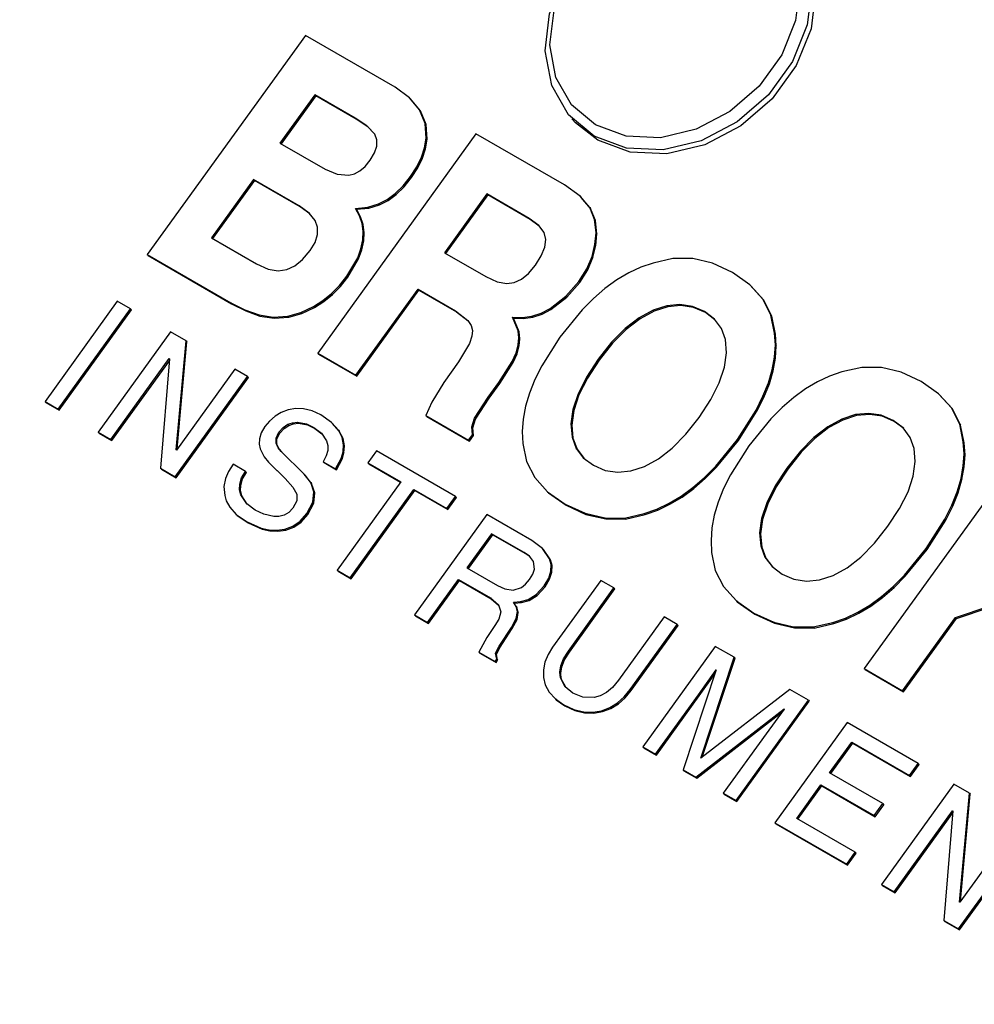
# Model space of a CAD drawing. Header units: inches. Extents: x 2.6 to 13.1, y 0.8 to 9.4.
# Tile 20 of 23: x 12.318 to 12.524, y 9.088 to 9.301. Entities that reach past the tile are written whole.
import ezdxf

# ---------------------------------------------------------------- set-up
doc = ezdxf.new("R2010")
doc.units = ezdxf.units.IN
doc.header["$MEASUREMENT"] = 0

msp = doc.modelspace()

# ---------------------------------------------------------------- linework, layer by layer
at = {"color": 7, "linetype": 'Continuous', "lineweight": 25}
for p, q in [((12.37983, 9.29722), (12.34564, 9.24985)), ((12.39918, 9.28604), (12.37983, 9.29722)), ((12.40231, 9.28372), (12.39918, 9.28604)), ((12.38184, 9.2844), (12.3743, 9.27395)), ((12.38205, 9.28419), (12.37455, 9.2738)), ((12.3906, 9.27935), (12.38184, 9.2844)), ((12.38184, 9.2844), (12.38205, 9.28419)), ((12.3908, 9.27913), (12.38205, 9.28419)), ((12.40448, 9.28111), (12.40231, 9.28372)), ((12.40231, 9.28372), (12.40252, 9.2835)), ((12.40468, 9.28089), (12.40252, 9.2835)), ((12.40568, 9.2782), (12.40448, 9.28111)), ((12.40448, 9.28111), (12.40468, 9.28089)), ((12.40588, 9.27798), (12.40468, 9.28089)), ((12.3931, 9.27765), (12.3906, 9.27935)), ((12.3906, 9.27935), (12.3908, 9.27913)), ((12.3933, 9.27743), (12.3908, 9.27913)), ((12.39482, 9.27587), (12.3931, 9.27765)), ((12.3931, 9.27765), (12.3933, 9.27743)), ((12.39482, 9.27585), (12.3933, 9.27743)), ((12.40592, 9.275), (12.40568, 9.2782)), ((12.40568, 9.2782), (12.40588, 9.27798)), ((12.40612, 9.27479), (12.40588, 9.27798)), ((12.4374, 9.27922), (12.43819, 9.27836)), ((12.44298, 9.27457), (12.43819, 9.27836)), ((12.41666, 9.27595), (12.38248, 9.22858)), ((12.39528, 9.27465), (12.39482, 9.27587)), ((12.43581, 9.2649), (12.41666, 9.27595)), ((12.3743, 9.27395), (12.38408, 9.2683)), ((12.39478, 9.27184), (12.39526, 9.27331)), ((12.39526, 9.27331), (12.39528, 9.27465)), ((12.40558, 9.27295), (12.40592, 9.275)), ((12.40578, 9.27273), (12.40612, 9.27479)), ((12.40592, 9.275), (12.40612, 9.27479)), ((12.39382, 9.27024), (12.39478, 9.27184)), ((12.4049, 9.27089), (12.40558, 9.27295)), ((12.4051, 9.27067), (12.40578, 9.27273)), ((12.40558, 9.27295), (12.40578, 9.27273)), ((12.39158, 9.26794), (12.39272, 9.26892)), ((12.39272, 9.26892), (12.39382, 9.27024)), ((12.40253, 9.2667), (12.40388, 9.2688)), ((12.40388, 9.2688), (12.4049, 9.27089)), ((12.40388, 9.2688), (12.40409, 9.26859)), ((12.40409, 9.26859), (12.4051, 9.27067)), ((12.4049, 9.27089), (12.4051, 9.27067)), ((12.38408, 9.2683), (12.38666, 9.26722)), ((12.38666, 9.26722), (12.38918, 9.26702)), ((12.38918, 9.26702), (12.3904, 9.26731)), ((12.3904, 9.26731), (12.39158, 9.26794)), ((12.40093, 9.26471), (12.40253, 9.2667)), ((12.40253, 9.2667), (12.40273, 9.26649)), ((12.40273, 9.26649), (12.40409, 9.26859)), ((12.36862, 9.26608), (12.35953, 9.25348)), ((12.36883, 9.26586), (12.35978, 9.25333)), ((12.37851, 9.26038), (12.36862, 9.26608)), ((12.36862, 9.26608), (12.36883, 9.26586)), ((12.37871, 9.26016), (12.36883, 9.26586)), ((12.39924, 9.26306), (12.40093, 9.26471)), ((12.40093, 9.26471), (12.40113, 9.26449)), ((12.40113, 9.26449), (12.40273, 9.26649)), ((12.43919, 9.26245), (12.43581, 9.2649)), ((12.39748, 9.26175), (12.39924, 9.26306)), ((12.39768, 9.26153), (12.39945, 9.26284)), ((12.39924, 9.26306), (12.39945, 9.26284)), ((12.39945, 9.26284), (12.40113, 9.26449)), ((12.419, 9.26296), (12.40984, 9.25027)), ((12.4192, 9.26274), (12.41009, 9.25012)), ((12.42815, 9.25767), (12.419, 9.26296)), ((12.419, 9.26296), (12.4192, 9.26274)), ((12.42836, 9.25745), (12.4192, 9.26274)), ((12.44125, 9.26003), (12.43919, 9.26245)), ((12.43919, 9.26245), (12.43939, 9.26223)), ((12.38065, 9.25883), (12.37851, 9.26038)), ((12.37851, 9.26038), (12.37871, 9.26016)), ((12.39334, 9.26012), (12.39564, 9.2608)), ((12.39354, 9.2599), (12.39585, 9.26058)), ((12.39564, 9.2608), (12.39748, 9.26175)), ((12.39564, 9.2608), (12.39585, 9.26058)), ((12.39585, 9.26058), (12.39768, 9.26153)), ((12.39748, 9.26175), (12.39768, 9.26153)), ((12.44145, 9.25981), (12.43939, 9.26223)), ((12.38079, 9.25866), (12.37871, 9.26016)), ((12.38194, 9.25726), (12.38065, 9.25883)), ((12.39064, 9.25985), (12.39334, 9.26012)), ((12.39153, 9.25827), (12.39064, 9.25985)), ((12.39064, 9.25985), (12.39085, 9.25964)), ((12.39085, 9.25964), (12.39354, 9.2599)), ((12.39173, 9.25805), (12.39085, 9.25964)), ((12.39209, 9.2566), (12.39153, 9.25827)), ((12.39153, 9.25827), (12.39173, 9.25805)), ((12.39334, 9.26012), (12.39354, 9.2599)), ((12.44229, 9.25747), (12.44125, 9.26003)), ((12.44125, 9.26003), (12.44145, 9.25981)), ((12.44249, 9.25725), (12.44145, 9.25981)), ((12.38246, 9.25578), (12.38194, 9.25726)), ((12.3923, 9.25639), (12.39173, 9.25805)), ((12.39233, 9.25485), (12.39209, 9.2566)), ((12.39209, 9.2566), (12.3923, 9.25639)), ((12.39253, 9.25464), (12.3923, 9.25639)), ((12.43024, 9.25617), (12.42815, 9.25767)), ((12.42815, 9.25767), (12.42836, 9.25745)), ((12.43036, 9.25602), (12.42836, 9.25745)), ((12.43139, 9.25462), (12.43024, 9.25617)), ((12.44261, 9.25456), (12.44229, 9.25747)), ((12.44229, 9.25747), (12.44249, 9.25725)), ((12.44281, 9.25435), (12.44249, 9.25725)), ((12.38191, 9.2525), (12.38245, 9.25419)), ((12.38245, 9.25419), (12.38246, 9.25578)), ((12.39224, 9.25302), (12.39233, 9.25485)), ((12.39233, 9.25485), (12.39253, 9.25464)), ((12.39244, 9.2528), (12.39253, 9.25464)), ((12.43173, 9.25313), (12.43139, 9.25462)), ((12.44238, 9.25201), (12.44261, 9.25456)), ((12.44258, 9.25179), (12.44281, 9.25435)), ((12.44261, 9.25456), (12.44281, 9.25435)), ((12.35953, 9.25348), (12.36928, 9.24785)), ((12.38084, 9.25071), (12.38191, 9.2525)), ((12.39183, 9.25112), (12.39224, 9.25302)), ((12.39203, 9.2509), (12.39244, 9.2528)), ((12.39224, 9.25302), (12.39244, 9.2528)), ((12.43153, 9.25145), (12.43173, 9.25313)), ((12.44175, 9.24942), (12.44238, 9.25201)), ((12.44195, 9.2492), (12.44258, 9.25179)), ((12.44238, 9.25201), (12.44258, 9.25179)), ((12.34564, 9.24985), (12.36368, 9.23944)), ((12.34564, 9.24985), (12.34585, 9.24963)), ((12.37923, 9.2488), (12.38084, 9.25071)), ((12.39112, 9.24918), (12.39183, 9.25112)), ((12.39132, 9.24896), (12.39203, 9.2509)), ((12.39183, 9.25112), (12.39203, 9.2509)), ((12.40984, 9.25027), (12.41877, 9.24511)), ((12.43078, 9.24959), (12.43153, 9.25145)), ((12.34585, 9.24963), (12.36388, 9.23922)), ((12.36928, 9.24785), (12.37175, 9.24672)), ((12.37755, 9.24744), (12.37923, 9.2488)), ((12.38879, 9.24518), (12.39112, 9.24918)), ((12.38899, 9.24497), (12.39132, 9.24896)), ((12.39112, 9.24918), (12.39132, 9.24896)), ((12.42804, 9.2458), (12.42951, 9.24754)), ((12.42951, 9.24754), (12.43078, 9.24959)), ((12.44062, 9.24676), (12.44175, 9.24942)), ((12.44082, 9.24655), (12.44195, 9.2492)), ((12.44175, 9.24942), (12.44195, 9.2492)), ((12.45497, 9.24804), (12.4523, 9.24714)), ((12.45923, 9.249), (12.45497, 9.24804)), ((12.4635, 9.24898), (12.45923, 9.249)), ((12.46778, 9.24798), (12.4635, 9.24898)), ((12.47206, 9.246), (12.46778, 9.24798)), ((12.37175, 9.24672), (12.37395, 9.24634)), ((12.37395, 9.24634), (12.37578, 9.24662)), ((12.37578, 9.24662), (12.37755, 9.24744)), ((12.42652, 9.24456), (12.42804, 9.2458)), ((12.4389, 9.24402), (12.44062, 9.24676)), ((12.4391, 9.2438), (12.44082, 9.24655)), ((12.44062, 9.24676), (12.44082, 9.24655)), ((12.44967, 9.24592), (12.44709, 9.24439)), ((12.4523, 9.24714), (12.44967, 9.24592)), ((12.47585, 9.24332), (12.47206, 9.246)), ((12.3872, 9.2432), (12.38879, 9.24518)), ((12.3874, 9.24298), (12.38899, 9.24497)), ((12.38879, 9.24518), (12.38899, 9.24497)), ((12.41877, 9.24511), (12.42123, 9.24396)), ((12.42123, 9.24396), (12.42331, 9.24358)), ((12.42331, 9.24358), (12.42495, 9.24382)), ((12.42495, 9.24382), (12.42652, 9.24456)), ((12.43612, 9.24088), (12.4389, 9.24402)), ((12.43633, 9.24066), (12.4391, 9.2438)), ((12.4389, 9.24402), (12.4391, 9.2438)), ((12.44709, 9.24439), (12.44454, 9.24254)), ((12.47863, 9.24025), (12.47585, 9.24332)), ((12.47585, 9.24332), (12.47605, 9.24311)), ((12.38358, 9.23994), (12.38546, 9.24145)), ((12.38379, 9.23972), (12.38567, 9.24123)), ((12.38546, 9.24145), (12.3872, 9.2432)), ((12.38546, 9.24145), (12.38567, 9.24123)), ((12.38567, 9.24123), (12.3874, 9.24298)), ((12.3872, 9.2432), (12.3874, 9.24298)), ((12.39075, 9.22381), (12.40416, 9.2424)), ((12.39095, 9.22359), (12.40436, 9.24218)), ((12.40416, 9.2424), (12.41228, 9.23771)), ((12.40416, 9.2424), (12.40436, 9.24218)), ((12.40436, 9.24218), (12.41249, 9.23749)), ((12.44454, 9.24254), (12.44205, 9.24039)), ((12.47883, 9.24003), (12.47605, 9.24311)), ((12.33919, 9.23977), (12.32357, 9.21811)), ((12.34203, 9.23813), (12.33919, 9.23977)), ((12.36368, 9.23944), (12.36674, 9.2379)), ((12.36368, 9.23944), (12.36388, 9.23922)), ((12.36388, 9.23922), (12.36694, 9.23768)), ((12.38156, 9.23867), (12.38358, 9.23994)), ((12.38176, 9.23845), (12.38379, 9.23972)), ((12.38358, 9.23994), (12.38379, 9.23972)), ((12.43267, 9.23822), (12.43612, 9.24088)), ((12.43287, 9.238), (12.43633, 9.24066)), ((12.43612, 9.24088), (12.43633, 9.24066)), ((12.44205, 9.24039), (12.43959, 9.23792)), ((12.46075, 9.23909), (12.45791, 9.23882)), ((12.46346, 9.23868), (12.46075, 9.23909)), ((12.46075, 9.23909), (12.46096, 9.23887)), ((12.48041, 9.23678), (12.47863, 9.24025)), ((12.47863, 9.24025), (12.47883, 9.24003)), ((12.48061, 9.23656), (12.47883, 9.24003)), ((12.3264, 9.21648), (12.34203, 9.23813)), ((12.3266, 9.21626), (12.34223, 9.23791)), ((12.34203, 9.23813), (12.34223, 9.23791)), ((12.36674, 9.2379), (12.3698, 9.23681)), ((12.36674, 9.2379), (12.36694, 9.23768)), ((12.36694, 9.23768), (12.37, 9.23659)), ((12.37604, 9.23658), (12.37881, 9.23736)), ((12.37624, 9.23636), (12.37902, 9.23715)), ((12.37881, 9.23736), (12.38156, 9.23867)), ((12.37881, 9.23736), (12.37902, 9.23715)), ((12.37902, 9.23715), (12.38176, 9.23845)), ((12.38156, 9.23867), (12.38176, 9.23845)), ((12.41228, 9.23771), (12.41493, 9.23565)), ((12.41228, 9.23771), (12.41249, 9.23749)), ((12.41249, 9.23749), (12.41501, 9.23553)), ((12.42875, 9.23654), (12.43074, 9.23719)), ((12.42895, 9.23633), (12.43094, 9.23698)), ((12.43074, 9.23719), (12.43267, 9.23822)), ((12.43074, 9.23719), (12.43094, 9.23698)), ((12.43094, 9.23698), (12.43287, 9.238)), ((12.43267, 9.23822), (12.43287, 9.238)), ((12.43959, 9.23792), (12.43482, 9.23205)), ((12.45493, 9.23786), (12.45191, 9.23622)), ((12.45514, 9.23764), (12.45211, 9.236)), ((12.45791, 9.23882), (12.45493, 9.23786)), ((12.45493, 9.23786), (12.45514, 9.23764)), ((12.45812, 9.2386), (12.45514, 9.23764)), ((12.45791, 9.23882), (12.45812, 9.2386)), ((12.46096, 9.23887), (12.45812, 9.2386)), ((12.46366, 9.23846), (12.46096, 9.23887)), ((12.46603, 9.23758), (12.46346, 9.23868)), ((12.46346, 9.23868), (12.46366, 9.23846)), ((12.46623, 9.23736), (12.46366, 9.23846)), ((12.4682, 9.23594), (12.46603, 9.23758)), ((12.46603, 9.23758), (12.46623, 9.23736)), ((12.46831, 9.23579), (12.46623, 9.23736)), ((12.3698, 9.23681), (12.37289, 9.23632)), ((12.3698, 9.23681), (12.37, 9.23659)), ((12.37, 9.23659), (12.3731, 9.2361)), ((12.37289, 9.23632), (12.37604, 9.23658)), ((12.37289, 9.23632), (12.3731, 9.2361)), ((12.3731, 9.2361), (12.37624, 9.23636)), ((12.37604, 9.23658), (12.37624, 9.23636)), ((12.41493, 9.23565), (12.41563, 9.23457)), ((12.42458, 9.23637), (12.4267, 9.23627)), ((12.42581, 9.23339), (12.42458, 9.23637)), ((12.42458, 9.23637), (12.42478, 9.23615)), ((12.42601, 9.23318), (12.42478, 9.23615)), ((12.42478, 9.23615), (12.4269, 9.23605)), ((12.4267, 9.23627), (12.42875, 9.23654)), ((12.4267, 9.23627), (12.4269, 9.23605)), ((12.4269, 9.23605), (12.42895, 9.23633)), ((12.42875, 9.23654), (12.42895, 9.23633)), ((12.45191, 9.23622), (12.44892, 9.23391)), ((12.45211, 9.236), (12.44913, 9.23369)), ((12.45191, 9.23622), (12.45211, 9.236)), ((12.46972, 9.23391), (12.4682, 9.23594)), ((12.48119, 9.23291), (12.48041, 9.23678)), ((12.48041, 9.23678), (12.48061, 9.23656)), ((12.48139, 9.23269), (12.48061, 9.23656)), ((12.35068, 9.23314), (12.33505, 9.21148)), ((12.35404, 9.2312), (12.35068, 9.23314)), ((12.41563, 9.23457), (12.41593, 9.23347)), ((12.41593, 9.23347), (12.4158, 9.2322)), ((12.42596, 9.23187), (12.42581, 9.23339)), ((12.42581, 9.23339), (12.42601, 9.23318)), ((12.42617, 9.23166), (12.42601, 9.23318)), ((12.44892, 9.23391), (12.44598, 9.23093)), ((12.44913, 9.23369), (12.44619, 9.23071)), ((12.44892, 9.23391), (12.44913, 9.23369)), ((12.4706, 9.23148), (12.46972, 9.23391)), ((12.48136, 9.23036), (12.48119, 9.23291)), ((12.48119, 9.23291), (12.48139, 9.23269)), ((12.48156, 9.23015), (12.48139, 9.23269)), ((12.35191, 9.20765), (12.35404, 9.2312)), ((12.35215, 9.20787), (12.35424, 9.23098)), ((12.35404, 9.2312), (12.35424, 9.23098)), ((12.41525, 9.23064), (12.41288, 9.22666)), ((12.4158, 9.2322), (12.41525, 9.23064)), ((12.42582, 9.23033), (12.42596, 9.23187)), ((12.42596, 9.23187), (12.42617, 9.23166)), ((12.42602, 9.23012), (12.42617, 9.23166)), ((12.43482, 9.23205), (12.43087, 9.22583)), ((12.44598, 9.23093), (12.44309, 9.22727)), ((12.44619, 9.23071), (12.44329, 9.22706)), ((12.44598, 9.23093), (12.44619, 9.23071)), ((12.47082, 9.22866), (12.4706, 9.23148)), ((12.38248, 9.22858), (12.39075, 9.22381)), ((12.38248, 9.22858), (12.38268, 9.22837)), ((12.38268, 9.22837), (12.39095, 9.22359)), ((12.42447, 9.22676), (12.42533, 9.22867)), ((12.42468, 9.22654), (12.42554, 9.22845)), ((12.42533, 9.22867), (12.42582, 9.23033)), ((12.42533, 9.22867), (12.42554, 9.22845)), ((12.42554, 9.22845), (12.42602, 9.23012)), ((12.42582, 9.23033), (12.42602, 9.23012)), ((12.47038, 9.22552), (12.47082, 9.22866)), ((12.48119, 9.22772), (12.48136, 9.23036)), ((12.48136, 9.23036), (12.48156, 9.23015)), ((12.48139, 9.22751), (12.48156, 9.23015)), ((12.3378, 9.20989), (12.35042, 9.22739)), ((12.338, 9.20968), (12.35045, 9.22692)), ((12.35048, 9.22736), (12.34853, 9.2037)), ((12.35042, 9.22739), (12.35048, 9.22736)), ((12.35042, 9.22739), (12.35048, 9.22733)), ((12.41288, 9.22666), (12.40975, 9.22222)), ((12.42163, 9.22225), (12.42447, 9.22676)), ((12.42183, 9.22203), (12.42468, 9.22654)), ((12.42447, 9.22676), (12.42468, 9.22654)), ((12.44309, 9.22727), (12.44056, 9.22341)), ((12.44329, 9.22706), (12.44076, 9.22319)), ((12.44309, 9.22727), (12.44329, 9.22706)), ((12.48069, 9.22499), (12.48119, 9.22772)), ((12.48089, 9.22477), (12.48139, 9.22751)), ((12.48119, 9.22772), (12.48139, 9.22751)), ((12.36459, 9.22511), (12.35197, 9.20761)), ((12.36734, 9.22352), (12.36459, 9.22511)), ((12.43087, 9.22583), (12.42938, 9.22284)), ((12.46924, 9.22215), (12.47038, 9.22552)), ((12.47985, 9.22216), (12.48069, 9.22499)), ((12.48006, 9.22194), (12.48089, 9.22477)), ((12.48069, 9.22499), (12.48089, 9.22477)), ((12.49574, 9.22451), (12.49307, 9.2236)), ((12.5, 9.22547), (12.49574, 9.22451)), ((12.50427, 9.22545), (12.5, 9.22547)), ((12.50855, 9.22445), (12.50427, 9.22545)), ((12.51283, 9.22246), (12.50855, 9.22445)), ((12.35171, 9.20186), (12.36734, 9.22352)), ((12.35191, 9.20165), (12.36754, 9.2233)), ((12.36734, 9.22352), (12.36754, 9.2233)), ((12.39075, 9.22381), (12.39095, 9.22359)), ((12.40975, 9.22222), (12.40715, 9.21794)), ((12.41933, 9.21906), (12.42163, 9.22225)), ((12.41953, 9.21884), (12.42183, 9.22203)), ((12.42163, 9.22225), (12.42183, 9.22203)), ((12.42938, 9.22284), (12.42822, 9.21992)), ((12.44056, 9.22341), (12.43873, 9.21978)), ((12.44076, 9.22319), (12.43893, 9.21956)), ((12.44056, 9.22341), (12.44076, 9.22319)), ((12.46741, 9.21854), (12.46924, 9.22215)), ((12.47868, 9.21924), (12.47985, 9.22216)), ((12.47985, 9.22216), (12.48006, 9.22194)), ((12.49044, 9.22238), (12.48785, 9.22085)), ((12.49307, 9.2236), (12.49044, 9.22238)), ((12.51661, 9.21979), (12.51283, 9.22246)), ((12.42822, 9.21992), (12.42739, 9.21708)), ((12.47889, 9.21902), (12.48006, 9.22194)), ((12.48785, 9.22085), (12.48531, 9.21901)), ((12.32357, 9.21811), (12.3264, 9.21648)), ((12.32357, 9.21811), (12.32377, 9.21789)), ((12.32377, 9.21789), (12.3266, 9.21626)), ((12.40715, 9.21794), (12.40584, 9.2151)), ((12.41637, 9.21453), (12.41933, 9.21906)), ((12.41657, 9.21431), (12.41953, 9.21884)), ((12.41933, 9.21906), (12.41953, 9.21884)), ((12.43873, 9.21978), (12.43761, 9.2164)), ((12.43893, 9.21956), (12.43781, 9.21618)), ((12.43873, 9.21978), (12.43893, 9.21956)), ((12.46489, 9.21468), (12.46741, 9.21854)), ((12.47718, 9.21622), (12.47868, 9.21924)), ((12.47738, 9.216), (12.47889, 9.21902)), ((12.47868, 9.21924), (12.47889, 9.21902)), ((12.48531, 9.21901), (12.48282, 9.21685)), ((12.5194, 9.21672), (12.51661, 9.21979)), ((12.51661, 9.21979), (12.51682, 9.21957)), ((12.5196, 9.2165), (12.51682, 9.21957)), ((12.3264, 9.21648), (12.3266, 9.21626)), ((12.37462, 9.21575), (12.37327, 9.21492)), ((12.37611, 9.21632), (12.37462, 9.21575)), ((12.37772, 9.2166), (12.37611, 9.21632)), ((12.37944, 9.21654), (12.37772, 9.2166)), ((12.38125, 9.21609), (12.37944, 9.21654)), ((12.38312, 9.21522), (12.38125, 9.21609)), ((12.42739, 9.21708), (12.42687, 9.21432)), ((12.43761, 9.2164), (12.43718, 9.21326)), ((12.43781, 9.21618), (12.43739, 9.21304)), ((12.43761, 9.2164), (12.43781, 9.21618)), ((12.47316, 9.20991), (12.47718, 9.21622)), ((12.47336, 9.20969), (12.47738, 9.216)), ((12.47718, 9.21622), (12.47738, 9.216)), ((12.48282, 9.21685), (12.48036, 9.21438)), ((12.52118, 9.21325), (12.5194, 9.21672)), ((12.5194, 9.21672), (12.5196, 9.2165)), ((12.52138, 9.21303), (12.5196, 9.2165)), ((12.37208, 9.21389), (12.37108, 9.21269)), ((12.37327, 9.21492), (12.37208, 9.21389)), ((12.37603, 9.21319), (12.37706, 9.21354)), ((12.37706, 9.21354), (12.37809, 9.21363)), ((12.37706, 9.21354), (12.37726, 9.21332)), ((12.37809, 9.21363), (12.38004, 9.21326)), ((12.37809, 9.21363), (12.3783, 9.21341)), ((12.38543, 9.2136), (12.38312, 9.21522)), ((12.38694, 9.21196), (12.38543, 9.2136)), ((12.38543, 9.2136), (12.38564, 9.21338)), ((12.40584, 9.2151), (12.41508, 9.20977)), ((12.40584, 9.2151), (12.40604, 9.21488)), ((12.40604, 9.21488), (12.41528, 9.20955)), ((12.41576, 9.21263), (12.41637, 9.21453)), ((12.41596, 9.21241), (12.41657, 9.21431)), ((12.41637, 9.21453), (12.41657, 9.21431)), ((12.42687, 9.21432), (12.42668, 9.21164)), ((12.462, 9.21103), (12.46489, 9.21468)), ((12.48036, 9.21438), (12.47559, 9.20851)), ((12.4957, 9.21432), (12.49267, 9.21268)), ((12.4959, 9.2141), (12.49288, 9.21247)), ((12.49868, 9.21528), (12.4957, 9.21432)), ((12.4957, 9.21432), (12.4959, 9.2141)), ((12.49888, 9.21506), (12.4959, 9.2141)), ((12.50152, 9.21556), (12.49868, 9.21528)), ((12.49868, 9.21528), (12.49888, 9.21506)), ((12.50173, 9.21534), (12.49888, 9.21506)), ((12.50423, 9.21514), (12.50152, 9.21556)), ((12.50152, 9.21556), (12.50173, 9.21534)), ((12.50443, 9.21493), (12.50173, 9.21534)), ((12.50679, 9.21404), (12.50423, 9.21514)), ((12.50423, 9.21514), (12.50443, 9.21493)), ((12.507, 9.21383), (12.50443, 9.21493)), ((12.50897, 9.21241), (12.50679, 9.21404)), ((12.50679, 9.21404), (12.507, 9.21383)), ((12.50908, 9.21226), (12.507, 9.21383)), ((12.33505, 9.21148), (12.3378, 9.20989)), ((12.33505, 9.21148), (12.33526, 9.21126)), ((12.37108, 9.21269), (12.37028, 9.21132)), ((12.37348, 9.21021), (12.3741, 9.21149)), ((12.3741, 9.21149), (12.37504, 9.21252)), ((12.3741, 9.21149), (12.37431, 9.21128)), ((12.37431, 9.21128), (12.37524, 9.21231)), ((12.37504, 9.21252), (12.37603, 9.21319)), ((12.37504, 9.21252), (12.37524, 9.21231)), ((12.37524, 9.21231), (12.37623, 9.21297)), ((12.37603, 9.21319), (12.37623, 9.21297)), ((12.37623, 9.21297), (12.37726, 9.21332)), ((12.37726, 9.21332), (12.3783, 9.21341)), ((12.3783, 9.21341), (12.38025, 9.21305)), ((12.38004, 9.21326), (12.38164, 9.21253)), ((12.38004, 9.21326), (12.38025, 9.21305)), ((12.38025, 9.21305), (12.38184, 9.21231)), ((12.38164, 9.21253), (12.38327, 9.21128)), ((12.38164, 9.21253), (12.38184, 9.21231)), ((12.38184, 9.21231), (12.38336, 9.21115)), ((12.38715, 9.21174), (12.38564, 9.21338)), ((12.38778, 9.21032), (12.38694, 9.21196)), ((12.38694, 9.21196), (12.38715, 9.21174)), ((12.38799, 9.21011), (12.38715, 9.21174)), ((12.41593, 9.21095), (12.41576, 9.21263)), ((12.41576, 9.21263), (12.41596, 9.21241)), ((12.41614, 9.21074), (12.41596, 9.21241)), ((12.42668, 9.21164), (12.42682, 9.20903)), ((12.43718, 9.21326), (12.43743, 9.21043)), ((12.43718, 9.21326), (12.43739, 9.21304)), ((12.43739, 9.21304), (12.43763, 9.21021)), ((12.49267, 9.21268), (12.48969, 9.21037)), ((12.49288, 9.21247), (12.48989, 9.21016)), ((12.49267, 9.21268), (12.49288, 9.21247)), ((12.51049, 9.21037), (12.50897, 9.21241)), ((12.52195, 9.20938), (12.52118, 9.21325)), ((12.52118, 9.21325), (12.52138, 9.21303)), ((12.52216, 9.20916), (12.52138, 9.21303)), ((12.33526, 9.21126), (12.338, 9.20968)), ((12.3378, 9.20989), (12.338, 9.20968)), ((12.36989, 9.21006), (12.36983, 9.2089)), ((12.37028, 9.21132), (12.36989, 9.21006)), ((12.37348, 9.20909), (12.37348, 9.21021)), ((12.37348, 9.21021), (12.37368, 9.20999)), ((12.37368, 9.20999), (12.37431, 9.21128)), ((12.37368, 9.20888), (12.37368, 9.20999)), ((12.38327, 9.21128), (12.38439, 9.2096)), ((12.38439, 9.2096), (12.38465, 9.20861)), ((12.38808, 9.20873), (12.38778, 9.21032)), ((12.38778, 9.21032), (12.38799, 9.21011)), ((12.38828, 9.20852), (12.38799, 9.21011)), ((12.41508, 9.20977), (12.41593, 9.21095)), ((12.41508, 9.20977), (12.41528, 9.20955)), ((12.41528, 9.20955), (12.41614, 9.21074)), ((12.41593, 9.21095), (12.41614, 9.21074)), ((12.43743, 9.21043), (12.43832, 9.208)), ((12.43743, 9.21043), (12.43763, 9.21021)), ((12.43763, 9.21021), (12.43853, 9.20779)), ((12.45906, 9.20804), (12.462, 9.21103)), ((12.46846, 9.20413), (12.47316, 9.20991)), ((12.46866, 9.20392), (12.47336, 9.20969)), ((12.47316, 9.20991), (12.47336, 9.20969)), ((12.48969, 9.21037), (12.48675, 9.20739)), ((12.48989, 9.21016), (12.48695, 9.20717)), ((12.48969, 9.21037), (12.48989, 9.21016)), ((12.51137, 9.20795), (12.51049, 9.21037)), ((12.52212, 9.20683), (12.52195, 9.20938)), ((12.52195, 9.20938), (12.52216, 9.20916)), ((12.35197, 9.20761), (12.35191, 9.20765)), ((12.36983, 9.2089), (12.37002, 9.20786)), ((12.37002, 9.20786), (12.37088, 9.20615)), ((12.37392, 9.20814), (12.37348, 9.20909)), ((12.37348, 9.20909), (12.37368, 9.20888)), ((12.37412, 9.20792), (12.37368, 9.20888)), ((12.37461, 9.20732), (12.37392, 9.20814)), ((12.37392, 9.20814), (12.37412, 9.20792)), ((12.37472, 9.20721), (12.37412, 9.20792)), ((12.37957, 9.20244), (12.37461, 9.20732)), ((12.38464, 9.20754), (12.38433, 9.20637)), ((12.38465, 9.20861), (12.38464, 9.20754)), ((12.38753, 9.20584), (12.38795, 9.20723)), ((12.38795, 9.20723), (12.38808, 9.20873)), ((12.38795, 9.20723), (12.38815, 9.20701)), ((12.38808, 9.20873), (12.38828, 9.20852)), ((12.38815, 9.20701), (12.38828, 9.20852)), ((12.39519, 9.20744), (12.39332, 9.20485)), ((12.41223, 9.1976), (12.39519, 9.20744)), ((12.42682, 9.20903), (12.4276, 9.20516)), ((12.43832, 9.208), (12.43986, 9.20597)), ((12.43832, 9.208), (12.43853, 9.20779)), ((12.43853, 9.20779), (12.43995, 9.2059)), ((12.45609, 9.20573), (12.45906, 9.20804)), ((12.47559, 9.20851), (12.47164, 9.2023)), ((12.48675, 9.20739), (12.48385, 9.20374)), ((12.48695, 9.20717), (12.48406, 9.20352)), ((12.48675, 9.20739), (12.48695, 9.20717)), ((12.53475, 9.20778), (12.50057, 9.16041)), ((12.51159, 9.20513), (12.51137, 9.20795)), ((12.52233, 9.20661), (12.52216, 9.20916)), ((12.37088, 9.20615), (12.37187, 9.20501)), ((12.37187, 9.20501), (12.37542, 9.20151)), ((12.37187, 9.20501), (12.37207, 9.20479)), ((12.38433, 9.20637), (12.38367, 9.20512)), ((12.38367, 9.20512), (12.38633, 9.20359)), ((12.38367, 9.20512), (12.38387, 9.20491)), ((12.38633, 9.20359), (12.38753, 9.20584)), ((12.38653, 9.20337), (12.38774, 9.20563)), ((12.38753, 9.20584), (12.38774, 9.20563)), ((12.38774, 9.20563), (12.38815, 9.20701)), ((12.4276, 9.20516), (12.42938, 9.20169)), ((12.43986, 9.20597), (12.44203, 9.20433)), ((12.45308, 9.20408), (12.45609, 9.20573)), ((12.51115, 9.20199), (12.51159, 9.20513)), ((12.52196, 9.20419), (12.52212, 9.20683)), ((12.52212, 9.20683), (12.52233, 9.20661)), ((12.52216, 9.20397), (12.52233, 9.20661)), ((12.34853, 9.2037), (12.35171, 9.20186)), ((12.34853, 9.2037), (12.34873, 9.20349)), ((12.34873, 9.20349), (12.35191, 9.20165)), ((12.36323, 9.20303), (12.36253, 9.20145)), ((12.36421, 9.20456), (12.36323, 9.20303)), ((12.36687, 9.20302), (12.36421, 9.20456)), ((12.36604, 9.2016), (12.36687, 9.20302)), ((12.36687, 9.20302), (12.36708, 9.2028)), ((12.37207, 9.20479), (12.37556, 9.20135)), ((12.38387, 9.20491), (12.38653, 9.20337)), ((12.38633, 9.20359), (12.38653, 9.20337)), ((12.39332, 9.20485), (12.40042, 9.20075)), ((12.39332, 9.20485), (12.39352, 9.20463)), ((12.39352, 9.20463), (12.40037, 9.20068)), ((12.44203, 9.20433), (12.4446, 9.20323)), ((12.4446, 9.20323), (12.44729, 9.20282)), ((12.44729, 9.20282), (12.45012, 9.20311)), ((12.45012, 9.20311), (12.45308, 9.20408)), ((12.46602, 9.20169), (12.46846, 9.20413)), ((12.46622, 9.20147), (12.46866, 9.20392)), ((12.46846, 9.20413), (12.46866, 9.20392)), ((12.48385, 9.20374), (12.48132, 9.19987)), ((12.48406, 9.20352), (12.48153, 9.19965)), ((12.48385, 9.20374), (12.48406, 9.20352)), ((12.52146, 9.20145), (12.52196, 9.20419)), ((12.52166, 9.20124), (12.52216, 9.20397)), ((12.52196, 9.20419), (12.52216, 9.20397)), ((12.35171, 9.20186), (12.35191, 9.20165)), ((12.36253, 9.20145), (12.36222, 9.19974)), ((12.36563, 9.20027), (12.36604, 9.2016)), ((12.36584, 9.20006), (12.36624, 9.20138)), ((12.36604, 9.2016), (12.36624, 9.20138)), ((12.36624, 9.20138), (12.36708, 9.2028)), ((12.37542, 9.20151), (12.37712, 9.19962)), ((12.38096, 9.20065), (12.37957, 9.20244)), ((12.37957, 9.20244), (12.37978, 9.20222)), ((12.38116, 9.20043), (12.37978, 9.20222)), ((12.40042, 9.20075), (12.38667, 9.18169)), ((12.42938, 9.20169), (12.43216, 9.19862)), ((12.46353, 9.19954), (12.46602, 9.20169)), ((12.46374, 9.19932), (12.46622, 9.20147)), ((12.46602, 9.20169), (12.46622, 9.20147)), ((12.47164, 9.2023), (12.47015, 9.1993)), ((12.51001, 9.19861), (12.51115, 9.20199)), ((12.52062, 9.19862), (12.52146, 9.20145)), ((12.52083, 9.19841), (12.52166, 9.20124)), ((12.52146, 9.20145), (12.52166, 9.20124)), ((12.36222, 9.19974), (12.36238, 9.19784)), ((12.36559, 9.19905), (12.36563, 9.20027)), ((12.36587, 9.19793), (12.36559, 9.19905)), ((12.36559, 9.19905), (12.3658, 9.19883)), ((12.36563, 9.20027), (12.36584, 9.20006)), ((12.3658, 9.19883), (12.36584, 9.20006)), ((12.36607, 9.19771), (12.3658, 9.19883)), ((12.37712, 9.19962), (12.37795, 9.19808)), ((12.38164, 9.19862), (12.38096, 9.20065)), ((12.38096, 9.20065), (12.38116, 9.20043)), ((12.38184, 9.19841), (12.38116, 9.20043)), ((12.38143, 9.19637), (12.38164, 9.19862)), ((12.38164, 9.19862), (12.38184, 9.19841)), ((12.3895, 9.18005), (12.40326, 9.19911)), ((12.3897, 9.17983), (12.40346, 9.1989)), ((12.40326, 9.19911), (12.41036, 9.19501)), ((12.40326, 9.19911), (12.40346, 9.1989)), ((12.40346, 9.1989), (12.41056, 9.1948)), ((12.43216, 9.19862), (12.43595, 9.19594)), ((12.43216, 9.19862), (12.43236, 9.1984)), ((12.46099, 9.19768), (12.46353, 9.19954)), ((12.46119, 9.19747), (12.46374, 9.19932)), ((12.46353, 9.19954), (12.46374, 9.19932)), ((12.47015, 9.1993), (12.46899, 9.19639)), ((12.48132, 9.19987), (12.4795, 9.19625)), ((12.48153, 9.19965), (12.4797, 9.19603)), ((12.48132, 9.19987), (12.48153, 9.19965)), ((12.50818, 9.195), (12.51001, 9.19861)), ((12.51945, 9.1957), (12.52062, 9.19862)), ((12.52062, 9.19862), (12.52083, 9.19841)), ((12.36238, 9.19784), (12.36272, 9.19666)), ((12.36272, 9.19666), (12.36346, 9.19528)), ((12.36714, 9.19603), (12.36587, 9.19793)), ((12.36587, 9.19793), (12.36607, 9.19771)), ((12.36725, 9.19594), (12.36607, 9.19771)), ((12.37795, 9.19665), (12.37713, 9.19509)), ((12.37795, 9.19808), (12.37795, 9.19665)), ((12.38163, 9.19615), (12.38184, 9.19841)), ((12.41036, 9.19501), (12.41223, 9.1976)), ((12.41056, 9.1948), (12.41243, 9.19739)), ((12.41223, 9.1976), (12.41243, 9.19739)), ((12.43236, 9.1984), (12.43615, 9.19573)), ((12.45839, 9.19613), (12.46099, 9.19768)), ((12.45859, 9.19591), (12.46119, 9.19747)), ((12.46099, 9.19768), (12.46119, 9.19747)), ((12.51966, 9.19548), (12.52083, 9.19841)), ((12.36346, 9.19528), (12.36487, 9.19374)), ((12.369, 9.19462), (12.36714, 9.19603)), ((12.37082, 9.19375), (12.369, 9.19462)), ((12.37713, 9.19509), (12.37622, 9.19413)), ((12.38016, 9.1939), (12.38143, 9.19637)), ((12.38036, 9.19368), (12.38163, 9.19615)), ((12.38143, 9.19637), (12.38163, 9.19615)), ((12.41036, 9.19501), (12.41056, 9.1948)), ((12.43595, 9.19594), (12.44023, 9.19396)), ((12.43595, 9.19594), (12.43615, 9.19573)), ((12.43615, 9.19573), (12.44043, 9.19374)), ((12.45303, 9.1939), (12.45574, 9.19486)), ((12.45324, 9.19368), (12.45594, 9.19465)), ((12.45574, 9.19486), (12.45839, 9.19613)), ((12.45574, 9.19486), (12.45594, 9.19465)), ((12.45594, 9.19465), (12.45859, 9.19591)), ((12.45839, 9.19613), (12.45859, 9.19591)), ((12.46899, 9.19639), (12.46815, 9.19355)), ((12.4795, 9.19625), (12.47837, 9.19286)), ((12.4797, 9.19603), (12.47858, 9.19265)), ((12.4795, 9.19625), (12.4797, 9.19603)), ((12.50566, 9.19115), (12.50818, 9.195)), ((12.51795, 9.19269), (12.51945, 9.1957)), ((12.51815, 9.19247), (12.51966, 9.19548)), ((12.51945, 9.1957), (12.51966, 9.19548)), ((12.36487, 9.19374), (12.36723, 9.1921)), ((12.36487, 9.19374), (12.36508, 9.19352)), ((12.36508, 9.19352), (12.36743, 9.19188)), ((12.37299, 9.19325), (12.37082, 9.19375)), ((12.37411, 9.19327), (12.37299, 9.19325)), ((12.3752, 9.19354), (12.37411, 9.19327)), ((12.37622, 9.19413), (12.3752, 9.19354)), ((12.37708, 9.19116), (12.37869, 9.19227)), ((12.37869, 9.19227), (12.38016, 9.1939)), ((12.37869, 9.19227), (12.37889, 9.19205)), ((12.37889, 9.19205), (12.38036, 9.19368)), ((12.38016, 9.1939), (12.38036, 9.19368)), ((12.41901, 9.19369), (12.40338, 9.17204)), ((12.42871, 9.18809), (12.41901, 9.19369)), ((12.44023, 9.19396), (12.4445, 9.19296)), ((12.44023, 9.19396), (12.44043, 9.19374)), ((12.44043, 9.19374), (12.44471, 9.19274)), ((12.4445, 9.19296), (12.44877, 9.19294)), ((12.4445, 9.19296), (12.44471, 9.19274)), ((12.44471, 9.19274), (12.44898, 9.19272)), ((12.44877, 9.19294), (12.45303, 9.1939)), ((12.44877, 9.19294), (12.44898, 9.19272)), ((12.44898, 9.19272), (12.45324, 9.19368)), ((12.45303, 9.1939), (12.45324, 9.19368)), ((12.46815, 9.19355), (12.46764, 9.19079)), ((12.47837, 9.19286), (12.47795, 9.18972)), ((12.47858, 9.19265), (12.47815, 9.1895)), ((12.47837, 9.19286), (12.47858, 9.19265)), ((12.51393, 9.18638), (12.51795, 9.19269)), ((12.51413, 9.18616), (12.51815, 9.19247)), ((12.51795, 9.19269), (12.51815, 9.19247)), ((12.36723, 9.1921), (12.37024, 9.19078)), ((12.36723, 9.1921), (12.36743, 9.19188)), ((12.36743, 9.19188), (12.37045, 9.19056)), ((12.37024, 9.19078), (12.37192, 9.1904)), ((12.37024, 9.19078), (12.37045, 9.19056)), ((12.37045, 9.19056), (12.37213, 9.19019)), ((12.37192, 9.1904), (12.37365, 9.1903)), ((12.37192, 9.1904), (12.37213, 9.19019)), ((12.37213, 9.19019), (12.37386, 9.19008)), ((12.37365, 9.1903), (12.37539, 9.19053)), ((12.37365, 9.1903), (12.37386, 9.19008)), ((12.37386, 9.19008), (12.37559, 9.19031)), ((12.37539, 9.19053), (12.37708, 9.19116)), ((12.37539, 9.19053), (12.37559, 9.19031)), ((12.37559, 9.19031), (12.37729, 9.19095)), ((12.37708, 9.19116), (12.37729, 9.19095)), ((12.37729, 9.19095), (12.37889, 9.19205)), ((12.46764, 9.19079), (12.46745, 9.1881)), ((12.50277, 9.18749), (12.50566, 9.19115)), ((12.42004, 9.18955), (12.41473, 9.18219)), ((12.42024, 9.18933), (12.41498, 9.18205)), ((12.42711, 9.18547), (12.42004, 9.18955)), ((12.42004, 9.18955), (12.42024, 9.18933)), ((12.42731, 9.18525), (12.42024, 9.18933)), ((12.43105, 9.18636), (12.42871, 9.18809)), ((12.46745, 9.1881), (12.46759, 9.18549)), ((12.47795, 9.18972), (12.4782, 9.1869)), ((12.47795, 9.18972), (12.47815, 9.1895)), ((12.47815, 9.1895), (12.4784, 9.18668)), ((12.43259, 9.18416), (12.43105, 9.18636)), ((12.43105, 9.18636), (12.43126, 9.18615)), ((12.4328, 9.18394), (12.43126, 9.18615)), ((12.4782, 9.1869), (12.47909, 9.18447)), ((12.4782, 9.1869), (12.4784, 9.18668)), ((12.4784, 9.18668), (12.47929, 9.18425)), ((12.49983, 9.18451), (12.50277, 9.18749)), ((12.50922, 9.1806), (12.51393, 9.18638)), ((12.50943, 9.18038), (12.51413, 9.18616)), ((12.51393, 9.18638), (12.51413, 9.18616)), ((12.42822, 9.18469), (12.42711, 9.18547)), ((12.42711, 9.18547), (12.42731, 9.18525)), ((12.42835, 9.18453), (12.42731, 9.18525)), ((12.42912, 9.18352), (12.42822, 9.18469)), ((12.43292, 9.18288), (12.43259, 9.18416)), ((12.43259, 9.18416), (12.4328, 9.18394)), ((12.43312, 9.18266), (12.4328, 9.18394)), ((12.46759, 9.18549), (12.46836, 9.18163)), ((12.47909, 9.18447), (12.48063, 9.18244)), ((12.47909, 9.18447), (12.47929, 9.18425)), ((12.47929, 9.18425), (12.48071, 9.18237)), ((12.49686, 9.18219), (12.49983, 9.18451)), ((12.38667, 9.18169), (12.3895, 9.18005)), ((12.38667, 9.18169), (12.38687, 9.18147)), ((12.41473, 9.18219), (12.4213, 9.1784)), ((12.42897, 9.18085), (12.4293, 9.18188)), ((12.4293, 9.18188), (12.42912, 9.18352)), ((12.43287, 9.18147), (12.43292, 9.18288)), ((12.43292, 9.18288), (12.43312, 9.18266)), ((12.43307, 9.18126), (12.43312, 9.18266)), ((12.46836, 9.18163), (12.47014, 9.17816)), ((12.48063, 9.18244), (12.4828, 9.1808)), ((12.49385, 9.18054), (12.49686, 9.18219)), ((12.38687, 9.18147), (12.3897, 9.17983)), ((12.3895, 9.18005), (12.3897, 9.17983)), ((12.40622, 9.1704), (12.41292, 9.17969)), ((12.40642, 9.17018), (12.41313, 9.17947)), ((12.41292, 9.17969), (12.41979, 9.17572)), ((12.41292, 9.17969), (12.41313, 9.17947)), ((12.41313, 9.17947), (12.41999, 9.17551)), ((12.42739, 9.17865), (12.42827, 9.17967)), ((12.42827, 9.17967), (12.42897, 9.18085)), ((12.43141, 9.17829), (12.43238, 9.17994)), ((12.43161, 9.17807), (12.43259, 9.17973)), ((12.43238, 9.17994), (12.43287, 9.18147)), ((12.43238, 9.17994), (12.43259, 9.17973)), ((12.43259, 9.17973), (12.43307, 9.18126)), ((12.43287, 9.18147), (12.43307, 9.18126)), ((12.44364, 9.17947), (12.43322, 9.16502)), ((12.44648, 9.17783), (12.44364, 9.17947)), ((12.4828, 9.1808), (12.48537, 9.1797)), ((12.48537, 9.1797), (12.48806, 9.17929)), ((12.48806, 9.17929), (12.49089, 9.17957)), ((12.49089, 9.17957), (12.49385, 9.18054)), ((12.50679, 9.17815), (12.50922, 9.1806)), ((12.50699, 9.17794), (12.50943, 9.18038)), ((12.50922, 9.1806), (12.50943, 9.18038)), ((12.4213, 9.1784), (12.42294, 9.17764)), ((12.42294, 9.17764), (12.4247, 9.17739)), ((12.4247, 9.17739), (12.4265, 9.17796)), ((12.4265, 9.17796), (12.42739, 9.17865)), ((12.42966, 9.1764), (12.43141, 9.17829)), ((12.42987, 9.17618), (12.43161, 9.17807)), ((12.43141, 9.17829), (12.43161, 9.17807)), ((12.43664, 9.1642), (12.44648, 9.17783)), ((12.43685, 9.16398), (12.44668, 9.17761)), ((12.44648, 9.17783), (12.44668, 9.17761)), ((12.47014, 9.17816), (12.47293, 9.17508)), ((12.5043, 9.176), (12.50679, 9.17815)), ((12.5045, 9.17579), (12.50699, 9.17794)), ((12.50679, 9.17815), (12.50699, 9.17794)), ((12.41979, 9.17572), (12.42155, 9.17421)), ((12.41979, 9.17572), (12.41999, 9.17551)), ((12.41999, 9.17551), (12.42157, 9.17415)), ((12.42628, 9.1749), (12.42793, 9.17535)), ((12.42793, 9.17535), (12.42966, 9.1764)), ((12.42793, 9.17535), (12.42814, 9.17513)), ((12.42814, 9.17513), (12.42987, 9.17618)), ((12.42966, 9.1764), (12.42987, 9.17618)), ((12.50176, 9.17415), (12.5043, 9.176)), ((12.50196, 9.17393), (12.5045, 9.17579)), ((12.5043, 9.176), (12.5045, 9.17579)), ((12.42155, 9.17421), (12.42202, 9.17265)), ((12.42475, 9.17479), (12.42628, 9.1749)), ((12.42532, 9.17385), (12.42475, 9.17479)), ((12.42475, 9.17479), (12.42495, 9.17457)), ((12.42495, 9.17457), (12.42648, 9.17468)), ((12.42552, 9.17363), (12.42495, 9.17457)), ((12.42561, 9.17273), (12.42532, 9.17385)), ((12.42532, 9.17385), (12.42552, 9.17363)), ((12.42582, 9.17251), (12.42552, 9.17363)), ((12.42628, 9.1749), (12.42648, 9.17468)), ((12.42648, 9.17468), (12.42814, 9.17513)), ((12.47293, 9.17508), (12.47671, 9.17241)), ((12.47293, 9.17508), (12.47313, 9.17487)), ((12.47313, 9.17487), (12.47691, 9.17219)), ((12.49916, 9.17259), (12.50176, 9.17415)), ((12.49936, 9.17237), (12.50196, 9.17393)), ((12.50176, 9.17415), (12.50196, 9.17393)), ((12.52027, 9.17148), (12.52777, 9.17398)), ((12.52047, 9.17126), (12.52774, 9.17369)), ((12.40338, 9.17204), (12.40622, 9.1704)), ((12.40338, 9.17204), (12.40358, 9.17182)), ((12.40358, 9.17182), (12.40642, 9.17018)), ((12.42161, 9.17112), (12.42074, 9.1697)), ((12.42202, 9.17265), (12.42161, 9.17112)), ((12.42432, 9.16926), (12.42537, 9.17126)), ((12.42452, 9.16904), (12.42557, 9.17104)), ((12.42537, 9.17126), (12.42561, 9.17273)), ((12.42537, 9.17126), (12.42557, 9.17104)), ((12.42557, 9.17104), (12.42582, 9.17251)), ((12.42561, 9.17273), (12.42582, 9.17251)), ((12.45732, 9.17157), (12.44744, 9.15788)), ((12.46016, 9.16994), (12.45732, 9.17157)), ((12.47671, 9.17241), (12.481, 9.17043)), ((12.47671, 9.17241), (12.47691, 9.17219)), ((12.47691, 9.17219), (12.4812, 9.17021)), ((12.4938, 9.17036), (12.49651, 9.17133)), ((12.494, 9.17014), (12.49671, 9.17111)), ((12.49651, 9.17133), (12.49916, 9.17259)), ((12.49651, 9.17133), (12.49671, 9.17111)), ((12.49671, 9.17111), (12.49936, 9.17237)), ((12.49916, 9.17259), (12.49936, 9.17237)), ((12.50884, 9.15564), (12.52027, 9.17148)), ((12.50904, 9.15542), (12.52047, 9.17126)), ((12.52027, 9.17148), (12.52047, 9.17126)), ((12.40622, 9.1704), (12.40642, 9.17018)), ((12.42074, 9.1697), (12.41902, 9.16713)), ((12.42166, 9.16524), (12.42432, 9.16926)), ((12.42187, 9.16502), (12.42452, 9.16904)), ((12.42432, 9.16926), (12.42452, 9.16904)), ((12.45002, 9.15588), (12.46016, 9.16994)), ((12.45022, 9.15567), (12.46036, 9.16972)), ((12.46016, 9.16994), (12.46036, 9.16972)), ((12.481, 9.17043), (12.48527, 9.16942)), ((12.481, 9.17043), (12.4812, 9.17021)), ((12.4812, 9.17021), (12.48547, 9.16921)), ((12.48527, 9.16942), (12.48954, 9.1694)), ((12.48527, 9.16942), (12.48547, 9.16921)), ((12.48547, 9.16921), (12.48974, 9.16918)), ((12.48954, 9.1694), (12.4938, 9.17036)), ((12.48954, 9.1694), (12.48974, 9.16918)), ((12.48974, 9.16918), (12.494, 9.17014)), ((12.4938, 9.17036), (12.494, 9.17014)), ((12.41902, 9.16713), (12.41732, 9.16399)), ((12.4209, 9.16377), (12.42166, 9.16524)), ((12.42111, 9.16356), (12.42187, 9.16502)), ((12.42166, 9.16524), (12.42187, 9.16502)), ((12.43322, 9.16502), (12.43226, 9.16346)), ((12.46837, 9.16519), (12.45274, 9.14354)), ((12.47244, 9.16285), (12.46837, 9.16519)), ((12.41732, 9.16399), (12.4208, 9.16198)), ((12.41732, 9.16399), (12.41752, 9.16377)), ((12.41752, 9.16377), (12.421, 9.16176)), ((12.4208, 9.16198), (12.42115, 9.16246)), ((12.42115, 9.16246), (12.4209, 9.16377)), ((12.4209, 9.16377), (12.42111, 9.16356)), ((12.42135, 9.16225), (12.42111, 9.16356)), ((12.42115, 9.16246), (12.42135, 9.16225)), ((12.43226, 9.16346), (12.43158, 9.16183)), ((12.43501, 9.161), (12.43561, 9.16252)), ((12.43561, 9.16252), (12.43664, 9.1642)), ((12.43561, 9.16252), (12.43581, 9.1623)), ((12.43581, 9.1623), (12.43685, 9.16398)), ((12.43664, 9.1642), (12.43685, 9.16398)), ((12.46522, 9.14108), (12.47244, 9.16285)), ((12.46555, 9.14126), (12.47264, 9.16263)), ((12.47244, 9.16285), (12.47264, 9.16263)), ((12.4208, 9.16198), (12.421, 9.16176)), ((12.421, 9.16176), (12.42135, 9.16225)), ((12.43158, 9.16183), (12.43123, 9.16017)), ((12.43479, 9.15965), (12.43501, 9.161)), ((12.435, 9.15943), (12.43521, 9.16079)), ((12.43501, 9.161), (12.43521, 9.16079)), ((12.43521, 9.16079), (12.43581, 9.1623)), ((12.50057, 9.16041), (12.50884, 9.15564)), ((12.50057, 9.16041), (12.50078, 9.16019)), ((12.43123, 9.16017), (12.43124, 9.15851)), ((12.43124, 9.15851), (12.43165, 9.15688)), ((12.43491, 9.15845), (12.43479, 9.15965)), ((12.43479, 9.15965), (12.435, 9.15943)), ((12.43593, 9.1565), (12.43491, 9.15845)), ((12.43491, 9.15845), (12.43511, 9.15823)), ((12.43511, 9.15823), (12.435, 9.15943)), ((12.43608, 9.15638), (12.43511, 9.15823)), ((12.4686, 9.16011), (12.4614, 9.13854)), ((12.46472, 9.15474), (12.46853, 9.16015)), ((12.46492, 9.15452), (12.46835, 9.15938)), ((12.46853, 9.16015), (12.4686, 9.16011)), ((12.46853, 9.16015), (12.46859, 9.16009)), ((12.50078, 9.16019), (12.50904, 9.15542)), ((12.43165, 9.15688), (12.4325, 9.15533)), ((12.43763, 9.15513), (12.43593, 9.1565)), ((12.44615, 9.15635), (12.44484, 9.15525)), ((12.44744, 9.15788), (12.44615, 9.15635)), ((12.4325, 9.15533), (12.43383, 9.15389)), ((12.43978, 9.15426), (12.43763, 9.15513)), ((12.44224, 9.15418), (12.43978, 9.15426)), ((12.44353, 9.15454), (12.44224, 9.15418)), ((12.44484, 9.15525), (12.44353, 9.15454)), ((12.44723, 9.15303), (12.44872, 9.15433)), ((12.44744, 9.15281), (12.44892, 9.15411)), ((12.44872, 9.15433), (12.45002, 9.15588)), ((12.44872, 9.15433), (12.44892, 9.15411)), ((12.44892, 9.15411), (12.45022, 9.15567)), ((12.45002, 9.15588), (12.45022, 9.15567)), ((12.45549, 9.14195), (12.46472, 9.15474)), ((12.4557, 9.14173), (12.46492, 9.15452)), ((12.48445, 9.15591), (12.46527, 9.14105)), ((12.48848, 9.15359), (12.48445, 9.15591)), ((12.50884, 9.15564), (12.50904, 9.15542)), ((12.43383, 9.15389), (12.43567, 9.15258)), ((12.43383, 9.15389), (12.43403, 9.15367)), ((12.43403, 9.15367), (12.43588, 9.15236)), ((12.43567, 9.15258), (12.43781, 9.15159)), ((12.43567, 9.15258), (12.43588, 9.15236)), ((12.43588, 9.15236), (12.43801, 9.15137)), ((12.4438, 9.15132), (12.44559, 9.15201)), ((12.44401, 9.15111), (12.44579, 9.1518)), ((12.44559, 9.15201), (12.44723, 9.15303)), ((12.44559, 9.15201), (12.44579, 9.1518)), ((12.44579, 9.1518), (12.44744, 9.15281)), ((12.44723, 9.15303), (12.44744, 9.15281)), ((12.47285, 9.13193), (12.48848, 9.15359)), ((12.47305, 9.13171), (12.48868, 9.15337)), ((12.48848, 9.15359), (12.48868, 9.15337)), ((12.43781, 9.15159), (12.43989, 9.15107)), ((12.43781, 9.15159), (12.43801, 9.15137)), ((12.43801, 9.15137), (12.4401, 9.15085)), ((12.43989, 9.15107), (12.4419, 9.151)), ((12.43989, 9.15107), (12.4401, 9.15085)), ((12.4401, 9.15085), (12.4421, 9.15078)), ((12.4419, 9.151), (12.4438, 9.15132)), ((12.4419, 9.151), (12.4421, 9.15078)), ((12.4421, 9.15078), (12.44401, 9.15111)), ((12.4438, 9.15132), (12.44401, 9.15111)), ((12.4642, 9.13692), (12.48323, 9.1517)), ((12.46441, 9.13671), (12.48278, 9.15098)), ((12.48329, 9.15167), (12.47934, 9.14631)), ((12.48323, 9.1517), (12.48329, 9.15167)), ((12.48323, 9.1517), (12.48328, 9.15165)), ((12.49689, 9.14873), (12.48127, 9.12707)), ((12.51218, 9.1399), (12.49689, 9.14873)), ((12.47934, 9.14631), (12.47011, 9.13352)), ((12.45274, 9.14354), (12.45549, 9.14195)), ((12.45274, 9.14354), (12.45295, 9.14332)), ((12.45295, 9.14332), (12.4557, 9.14173)), ((12.49307, 9.13786), (12.49786, 9.1445)), ((12.49333, 9.13772), (12.49806, 9.14428)), ((12.49786, 9.1445), (12.51031, 9.13731)), ((12.49786, 9.1445), (12.49806, 9.14428)), ((12.49806, 9.14428), (12.51052, 9.13709)), ((12.45549, 9.14195), (12.4557, 9.14173)), ((12.46527, 9.14105), (12.46522, 9.14108)), ((12.51031, 9.13731), (12.51218, 9.1399)), ((12.51052, 9.13709), (12.51239, 9.13968)), ((12.51218, 9.1399), (12.51239, 9.13968)), ((12.4614, 9.13854), (12.4642, 9.13692)), ((12.4614, 9.13854), (12.4616, 9.13833)), ((12.4616, 9.13833), (12.46441, 9.13671)), ((12.4642, 9.13692), (12.46441, 9.13671)), ((12.50456, 9.13123), (12.49307, 9.13786)), ((12.51031, 9.13731), (12.51052, 9.13709)), ((12.48598, 9.12803), (12.4912, 9.13527)), ((12.48623, 9.12788), (12.4914, 9.13505)), ((12.4912, 9.13527), (12.50269, 9.12864)), ((12.4912, 9.13527), (12.4914, 9.13505)), ((12.4914, 9.13505), (12.50289, 9.12842)), ((12.5199, 9.13545), (12.50427, 9.11379)), ((12.52326, 9.13351), (12.5199, 9.13545)), ((12.47011, 9.13352), (12.47285, 9.13193)), ((12.47011, 9.13352), (12.47031, 9.1333)), ((12.47031, 9.1333), (12.47305, 9.13171)), ((12.52113, 9.10996), (12.52326, 9.13351)), ((12.52137, 9.11018), (12.52346, 9.13329)), ((12.52326, 9.13351), (12.52346, 9.13329)), ((12.47285, 9.13193), (12.47305, 9.13171)), ((12.50269, 9.12864), (12.50456, 9.13123)), ((12.50289, 9.12842), (12.50476, 9.13101)), ((12.50456, 9.13123), (12.50476, 9.13101)), ((12.50269, 9.12864), (12.50289, 9.12842)), ((12.50702, 9.11221), (12.51964, 9.1297)), ((12.50722, 9.11199), (12.51966, 9.12924)), ((12.5197, 9.12967), (12.51774, 9.10602)), ((12.51964, 9.1297), (12.5197, 9.12967)), ((12.51964, 9.1297), (12.5197, 9.12964)), ((12.48127, 9.12707), (12.49676, 9.11813)), ((12.48127, 9.12707), (12.48147, 9.12685)), ((12.48147, 9.12685), (12.49696, 9.11791)), ((12.49863, 9.12072), (12.48598, 9.12803)), ((12.53381, 9.12742), (12.52118, 9.10992)), ((12.52093, 9.10418), (12.53655, 9.12583)), ((12.52113, 9.10396), (12.53676, 9.12562)), ((12.49676, 9.11813), (12.49863, 9.12072)), ((12.49696, 9.11791), (12.49883, 9.12051)), ((12.49863, 9.12072), (12.49883, 9.12051)), ((12.49676, 9.11813), (12.49696, 9.11791)), ((12.50427, 9.11379), (12.50702, 9.11221)), ((12.50427, 9.11379), (12.50447, 9.11358)), ((12.50447, 9.11358), (12.50722, 9.11199)), ((12.50702, 9.11221), (12.50722, 9.11199)), ((12.52118, 9.10992), (12.52113, 9.10996)), ((12.51774, 9.10602), (12.52093, 9.10418)), ((12.51774, 9.10602), (12.51795, 9.1058)), ((12.51795, 9.1058), (12.52113, 9.10396)), ((12.52093, 9.10418), (12.52113, 9.10396))]:
    msp.add_line(p, q, dxfattribs=at)
at = {"color": 7, "linetype": 'Continuous', "lineweight": 25, "flags": 128}
for points in [[(12.44218, 9.27542), (12.43665, 9.28007), (12.43304, 9.28639), (12.43165, 9.29386), (12.43259, 9.3019), (12.43578, 9.30983), (12.44098, 9.31703), (12.44775, 9.3229), (12.45554, 9.32698), (12.46373, 9.32892), (12.47165, 9.32859), (12.47867, 9.32599), (12.4842, 9.32134), (12.48781, 9.31502), (12.4892, 9.30754), (12.48826, 9.29951), (12.48507, 9.29158), (12.47987, 9.28438), (12.4731, 9.27851), (12.46531, 9.27443), (12.45712, 9.27248), (12.4492, 9.27282), (12.44218, 9.27542)], [(12.44252, 9.27786), (12.43733, 9.28221), (12.43395, 9.28814), (12.43265, 9.29515), (12.43353, 9.30268), (12.43653, 9.31012), (12.44139, 9.31686), (12.44774, 9.32237), (12.45505, 9.32619), (12.46273, 9.32802), (12.47015, 9.3277), (12.47673, 9.32526)], [(12.47673, 9.32526), (12.48192, 9.32091), (12.4853, 9.31498), (12.48661, 9.30797), (12.48572, 9.30044), (12.48273, 9.293), (12.47786, 9.28626), (12.47151, 9.28075), (12.46421, 9.27693), (12.45653, 9.2751), (12.4491, 9.27542), (12.44252, 9.27786)], [(12.48425, 9.32133), (12.485, 9.32049), (12.48861, 9.31417), (12.49, 9.30669), (12.48906, 9.29866), (12.48586, 9.29072), (12.48067, 9.28352), (12.4739, 9.27765), (12.46611, 9.27358), (12.45792, 9.27163), (12.44999, 9.27197), (12.44298, 9.27457)]]:
    msp.add_lwpolyline(points, dxfattribs=at)
at = {"color": 7, "linetype": 'Continuous', "lineweight": 25}
msp.add_ellipse((12.40555, 9.11339), major_axis=(0.20418, 0.23873), ratio=0.666511, dxfattribs=at)
msp.add_ellipse((12.40555, 9.11339), major_axis=(0.20573, 0.24055), ratio=0.666511, start_param=0.640768, end_param=5.889222, dxfattribs=at)
msp.add_open_spline([(12.59844, 9.37249), (12.58946, 9.37704), (12.57227, 9.38576), (12.54452, 9.39275), (12.51817, 9.39575), (12.49129, 9.39551), (12.46409, 9.39221), (12.43673, 9.38588), (12.41207, 9.37782), (12.39085, 9.36911), (12.37167, 9.3599), (12.35179, 9.34904), (12.32869, 9.33458), (12.30321, 9.31606), (12.27741, 9.29425), (12.25281, 9.27027), (12.23026, 9.24498), (12.21066, 9.21975), (12.19458, 9.1961), (12.18171, 9.1747), (12.17068, 9.1541), (12.16047, 9.13247), (12.15076, 9.10836), (12.14333, 9.08548), (12.13833, 9.06604), (12.1357, 9.05319), (12.13388, 9.04235), (12.13214, 9.03073), (12.13047, 9.01576), (12.13021, 9.0047), (12.13007, 8.99893)], degree=3, knots=[0, 0, 0, 0, 0.0495965, 0.0949417, 0.1361619, 0.1732539, 0.2173992, 0.2582793, 0.2958784, 0.3289192, 0.3557699, 0.3855496, 0.4237672, 0.469117, 0.5157627, 0.5629825, 0.6106008, 0.6556202, 0.6954362, 0.7299459, 0.7605357, 0.7942665, 0.8319974, 0.8727015, 0.8994028, 0.921344, 0.9324495, 0.9498551, 0.9738329, 1, 1, 1, 1], dxfattribs=at)

doc.saveas('drawing.dxf')
